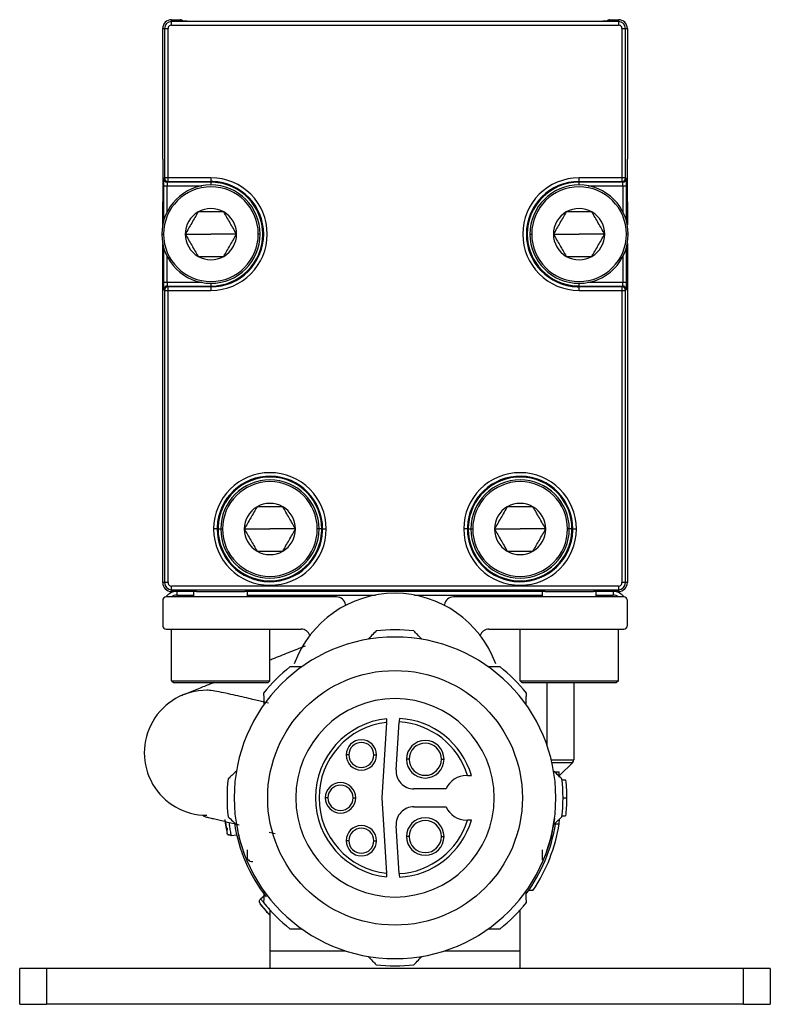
# Model space of a CAD drawing. Header units: millimetres. Extents: x -565 to 1980, y 407 to 731.
# Tile 15 of 22: x 761 to 803, y 545 to 600. Entities that reach past the tile are written whole.
import ezdxf

# ---------------------------------------------------------------- set-up
doc = ezdxf.new("R2010")
doc.units = ezdxf.units.MM

# ---------------------------------------------------------------- blocks, each defined once
blk = doc.blocks.new('Drawing View5')
at = {"color": 7, "linetype": 'Continuous', "lineweight": 25}
for p, q in [((-1.781, 44.446), (-1.781, 44.547)), ((-1.781, 44.547), (-1.306, 44.547)), ((23.219, 44.446), (-1.781, 44.446)), ((-1.781, 44.246), (23.219, 44.246)), ((-1.306, 44.547), (-1.305, 44.47)), ((-0.905, 44.463), (22.343, 44.463)), ((22.743, 44.47), (22.744, 44.547)), ((22.744, 44.547), (23.219, 44.547)), ((23.219, 44.547), (23.219, 44.446)), ((-2.281, 36.747), (-2.281, 44.047)), ((-2.281, 44.047), (-2.18, 44.047)), ((-2.18, 44.047), (-2.18, 35.698)), ((-1.98, 35.698), (-1.98, 44.047)), ((23.418, 44.047), (23.418, 35.698)), ((23.618, 35.698), (23.618, 44.047)), ((23.618, 44.047), (23.719, 44.047)), ((23.719, 44.047), (23.719, 36.747)), ((-2.281, 36.747), (-2.281, 34.347)), ((23.719, 34.347), (23.719, 36.747)), ((-2.227, 35.65), (-2.18, 35.698)), ((-1.98, 35.698), (-2.18, 35.698)), ((-1.98, 35.498), (-2.027, 35.45)), ((0.419, 35.45), (-2.027, 35.45)), ((0.419, 35.698), (-1.98, 35.698)), ((-1.98, 35.498), (-1.98, 35.698)), ((-1.98, 35.498), (0.419, 35.498)), ((0.419, 35.698), (0.419, 35.498)), ((0.419, 35.498), (0.419, 35.45)), ((0.419, 35.45), (0.419, 35.297)), ((23.418, 35.698), (21.019, 35.698)), ((21.019, 35.498), (21.019, 35.698)), ((21.019, 35.498), (23.418, 35.498)), ((21.019, 35.45), (21.019, 35.498)), ((23.465, 35.45), (21.019, 35.45)), ((21.019, 35.297), (21.019, 35.45)), ((23.618, 35.698), (23.418, 35.698)), ((23.418, 35.698), (23.418, 35.498)), ((23.465, 35.45), (23.418, 35.498)), ((23.618, 35.698), (23.665, 35.65)), ((-2.234, 35.25), (-2.034, 35.25)), ((-2.234, 35.25), (-2.234, 33.272)), ((-2.034, 35.25), (-0.085, 35.25)), ((-2.034, 33.79), (-2.034, 35.25)), ((21.523, 35.25), (23.472, 35.25)), ((23.472, 35.25), (23.672, 35.25)), ((23.472, 35.25), (23.472, 33.79)), ((23.672, 33.272), (23.672, 35.25)), ((-2.281, 33.069), (-2.281, 34.347)), ((23.719, 34.347), (23.719, 33.069)), ((-2.331, 32.547), (-2.231, 32.547)), ((-1.016, 32.547), (0.419, 32.547)), ((1.854, 32.547), (0.419, 32.547)), ((3.169, 32.547), (3.069, 32.547)), ((18.269, 32.547), (18.369, 32.547)), ((19.584, 32.547), (21.019, 32.547)), ((22.454, 32.547), (21.019, 32.547)), ((23.769, 32.547), (23.669, 32.547)), ((-2.281, 13.047), (-2.281, 32.025)), ((23.719, 32.025), (23.719, 13.047)), ((-2.234, 31.822), (-2.234, 29.844)), ((23.672, 29.844), (23.672, 31.822)), ((-2.034, 29.844), (-2.034, 31.304)), ((23.472, 31.304), (23.472, 29.844)), ((-2.034, 29.844), (-2.234, 29.844)), ((-0.085, 29.844), (-2.034, 29.844)), ((0.419, 29.797), (0.419, 29.644)), ((21.019, 29.644), (21.019, 29.797)), ((23.472, 29.844), (21.523, 29.844)), ((23.672, 29.844), (23.472, 29.844)), ((-2.18, 29.396), (-2.227, 29.444)), ((-2.18, 29.396), (-2.18, 13.047)), ((-2.18, 29.396), (-1.98, 29.396)), ((-2.027, 29.644), (-1.98, 29.596)), ((-2.027, 29.644), (0.419, 29.644)), ((0.419, 29.596), (-1.98, 29.596)), ((-1.98, 29.396), (-1.98, 29.596)), ((-1.98, 13.047), (-1.98, 29.396)), ((-1.98, 29.396), (0.419, 29.396)), ((0.419, 29.644), (0.419, 29.596)), ((0.419, 29.596), (0.419, 29.396)), ((21.019, 29.596), (21.019, 29.644)), ((21.019, 29.644), (23.465, 29.644)), ((21.019, 29.396), (21.019, 29.596)), ((23.418, 29.596), (21.019, 29.596)), ((21.019, 29.396), (23.418, 29.396)), ((23.418, 29.596), (23.465, 29.644)), ((23.418, 29.596), (23.418, 29.396)), ((23.418, 29.396), (23.418, 13.047)), ((23.418, 29.396), (23.618, 29.396)), ((23.665, 29.444), (23.618, 29.396)), ((23.618, 13.047), (23.618, 29.396)), ((0.768, 16.047), (0.568, 16.047)), ((0.816, 16.047), (0.768, 16.047)), ((0.816, 16.047), (0.969, 16.047)), ((0.969, 16.047), (1.069, 16.047)), ((2.284, 16.047), (3.719, 16.047)), ((5.154, 16.047), (3.719, 16.047)), ((6.469, 16.047), (6.369, 16.047)), ((6.622, 16.047), (6.469, 16.047)), ((6.622, 16.047), (6.67, 16.047)), ((6.67, 16.047), (6.87, 16.047)), ((14.768, 16.047), (14.568, 16.047)), ((14.816, 16.047), (14.768, 16.047)), ((14.816, 16.047), (14.969, 16.047)), ((14.969, 16.047), (15.069, 16.047)), ((16.284, 16.047), (17.719, 16.047)), ((19.154, 16.047), (17.719, 16.047)), ((20.469, 16.047), (20.369, 16.047)), ((20.622, 16.047), (20.469, 16.047)), ((20.622, 16.047), (20.67, 16.047)), ((20.67, 16.047), (20.87, 16.047)), ((-2.18, 13.047), (-2.281, 13.047)), ((23.219, 12.848), (-1.781, 12.848)), ((23.719, 13.047), (23.618, 13.047)), ((7.449, 12.247), (-2.081, 12.247)), ((-1.781, 12.648), (23.219, 12.648)), ((-1.781, 12.547), (-1.781, 12.648)), ((-0.381, 12.547), (-1.781, 12.547)), ((-1.481, 12.547), (-1.481, 12.347)), ((-1.481, 12.347), (-0.531, 12.347)), ((-0.531, 12.247), (-0.531, 12.547)), ((-0.381, 12.547), (2.319, 12.547)), ((19.119, 12.547), (2.319, 12.547)), ((2.469, 12.247), (2.469, 12.547)), ((2.469, 12.347), (9.628, 12.347)), ((11.81, 12.347), (18.969, 12.347)), ((23.519, 12.247), (13.989, 12.247)), ((18.969, 12.247), (18.969, 12.547)), ((19.119, 12.547), (21.819, 12.547)), ((23.219, 12.547), (21.819, 12.547)), ((21.969, 12.247), (21.969, 12.547)), ((21.969, 12.347), (22.919, 12.347)), ((22.919, 12.547), (22.919, 12.347)), ((23.219, 12.648), (23.219, 12.547)), ((-2.281, 12.047), (-2.281, 10.647)), ((7.945, 11.812), (7.951, 11.77)), ((13.488, 11.77), (13.493, 11.812)), ((23.719, 10.647), (23.719, 12.047)), ((-2.081, 10.447), (5.467, 10.447)), ((-1.781, 7.547), (-1.781, 10.447)), ((3.719, 7.547), (3.719, 10.447)), ((15.971, 10.447), (23.519, 10.447)), ((17.719, 7.547), (17.719, 10.447)), ((23.219, 7.547), (23.219, 10.447)), ((-1.781, 7.547), (-1.681, 7.447)), ((-1.781, 7.547), (3.719, 7.547)), ((-1.681, 7.447), (3.619, 7.447)), ((3.719, 7.547), (3.619, 7.447)), ((17.719, 7.547), (17.819, 7.447)), ((17.719, 7.547), (23.219, 7.547)), ((17.819, 7.447), (23.119, 7.447)), ((19.219, 7.447), (19.219, 3.96)), ((20.719, 7.447), (20.719, 3.13)), ((23.219, 7.547), (23.119, 7.447)), ((10.25, 5.226), (9.975, 1.002)), ((10.778, 2.567), (10.953, 5.245)), ((8.137, 3.402), (7.987, 3.402)), ((9.537, 3.402), (9.687, 3.402)), ((11.512, 3.161), (11.362, 3.161)), ((13.312, 3.161), (13.462, 3.161)), ((19.464, 3.13), (20.719, 3.13)), ((19.497, 2.988), (20.66, 2.988)), ((19.921, 2.249), (20.66, 2.988)), ((14.781, 2.252), (14.719, 2.252)), ((19.646, 2.452), (19.905, 2.452)), ((19.926, 2.185), (19.905, 2.452)), ((20.066, 2.002), (20.267, 2.002)), ((13.573, 1.502), (11.776, 1.502)), ((6.969, 1.002), (6.819, 1.002)), ((8.369, 1.002), (8.519, 1.002)), ((9.975, 1.002), (10.25, -3.222)), ((20.119, 1.002), (20.319, 1.002)), ((11.776, 0.502), (13.573, 0.502)), ((20.066, 0.002), (20.267, 0.002)), ((14.719, -0.248), (14.781, -0.248)), ((19.646, -0.448), (19.905, -0.448)), ((19.905, -0.448), (19.926, -0.182)), ((1.86, -1.081), (1.549, -1.127)), ((3.68, -0.911), (4.018, -0.992)), ((10.953, -3.242), (10.778, -0.563)), ((8.137, -1.398), (7.987, -1.398)), ((9.537, -1.398), (9.687, -1.398)), ((11.512, -1.165), (11.362, -1.165)), ((13.312, -1.165), (13.462, -1.165)), ((2.459, -2.487), (2.459, -1.907)), ((18.978, -2.489), (18.978, -1.902)), ((2.469, -2.404), (2.469, -2.491)), ((18.969, -2.405), (18.969, -2.484)), ((18.97, -2.49), (18.969, -2.484)), ((18.44, -4.183), (18.198, -4.183)), ((3.133, -4.841), (3.134, -4.861)), ((3.195, -4.656), (3.431, -4.447)), ((3.719, -5.272), (3.719, -7.553)), ((17.719, -7.553), (17.719, -5.272)), ((3.719, -7.553), (3.719, -8.553)), ((3.719, -7.553), (7.923, -7.553)), ((13.515, -7.553), (17.719, -7.553)), ((17.719, -8.553), (17.719, -7.553)), ((-10.281, -10.553), (-10.281, -8.553)), ((-8.781, -8.553), (-10.281, -8.553)), ((-8.781, -8.553), (-8.781, -10.553)), ((30.219, -8.553), (-8.781, -8.553)), ((30.219, -10.553), (30.219, -8.553)), ((31.719, -8.553), (30.219, -8.553)), ((31.719, -8.553), (31.719, -10.553)), ((-10.281, -10.553), (-8.781, -10.553)), ((30.219, -10.553), (-8.781, -10.553)), ((30.219, -10.553), (31.719, -10.553))]:
    blk.add_line(p, q, dxfattribs=at)
blk.add_circle((10.719, 1.002), 7.125, dxfattribs=at)
for centre, radius, start, end in [((-1.781, 44.047), 0.5, 90, 180), ((-1.781, 44.047), 0.399, 90, 180), ((23.219, 44.047), 0.5, 0, 90), ((23.219, 44.047), 0.399, 0, 90), ((0.419, 32.547), 2.75, 0, 180), ((-2.027, 35.65), 0.2, 180.0208, 269.9796), ((-1.98, 35.698), 0.2, 180.0204, 269.9796), ((0.419, 32.547), 3.151, 270, 90), ((0.419, 32.547), 2.951, 88.0608, 90), ((0.419, 32.547), 2.903, 88.0608, 90), ((0.419, 32.547), 2.903, 0, 88.0608), ((0.419, 32.547), 2.951, 0, 88.0608), ((21.019, 32.547), 3.151, 90, 270), ((21.019, 32.547), 2.951, 90, 180), ((21.019, 32.547), 2.903, 90, 180), ((21.019, 32.547), 2.75, 0, 180), ((23.418, 35.698), 0.2, 270.0204, 359.9796), ((23.465, 35.65), 0.2, 270.0205, 359.9794), ((0.419, 32.547), 2.65, 0, 180), ((21.019, 32.547), 2.65, 0, 180), ((0.419, 32.547), 1.435, 120, 180), ((0.419, 32.547), 1.435, 60, 120), ((0.419, 32.547), 1.435, 0, 60), ((21.019, 32.547), 1.435, 120, 180), ((21.019, 32.547), 1.435, 60, 120), ((21.019, 32.547), 1.435, 0, 60), ((0.419, 32.547), 2.75, 180, 0), ((0.419, 32.547), 2.65, 180, 0), ((0.419, 32.547), 1.435, 180, 240), ((0.419, 32.547), 2.951, 270, 0), ((0.419, 32.547), 2.903, 270, 0), ((0.419, 32.547), 1.435, 300, 0), ((21.019, 32.547), 2.951, 180, 268.0608), ((21.019, 32.547), 2.903, 180, 268.0608), ((21.019, 32.547), 2.75, 180, 0), ((21.019, 32.547), 2.65, 180, 0), ((21.019, 32.547), 1.435, 180, 240), ((21.019, 32.547), 1.435, 300, 0), ((0.419, 32.547), 1.435, 240, 300), ((21.019, 32.547), 1.435, 240, 300), ((-2.027, 29.444), 0.2, 90.0205, 179.9793), ((-1.98, 29.396), 0.2, 90.0204, 179.9796), ((21.019, 32.547), 2.951, 268.0608, 270), ((21.019, 32.547), 2.903, 268.0608, 270), ((23.418, 29.396), 0.2, 0.0204, 89.9796), ((23.465, 29.444), 0.2, 0.0207, 89.9796), ((3.719, 16.047), 3.151, 0, 180), ((3.719, 16.047), 2.951, 0, 178.0608), ((3.719, 16.047), 2.903, 0, 178.0608), ((3.719, 16.047), 2.75, 0, 180), ((17.719, 16.047), 3.151, 0, 180), ((17.719, 16.047), 2.951, 0, 178.0608), ((17.719, 16.047), 2.903, 0, 178.0608), ((17.719, 16.047), 2.75, 0, 180), ((3.719, 16.047), 2.65, 0, 180), ((17.719, 16.047), 2.65, 0, 180), ((3.719, 16.047), 1.435, 120, 180), ((3.719, 16.047), 1.435, 60, 120), ((3.719, 16.047), 1.435, 0, 60), ((17.719, 16.047), 1.435, 120, 180), ((17.719, 16.047), 1.435, 60, 120), ((17.719, 16.047), 1.435, 0, 60), ((3.719, 16.047), 3.151, 180, 0), ((3.719, 16.047), 2.951, 178.0608, 180), ((3.719, 16.047), 2.951, 180, 358.0608), ((3.719, 16.047), 2.903, 178.0608, 180), ((3.719, 16.047), 2.903, 180, 358.0608), ((3.719, 16.047), 2.75, 180, 0), ((3.719, 16.047), 2.65, 180, 0), ((3.719, 16.047), 1.435, 180, 240), ((3.719, 16.047), 1.435, 300, 0), ((3.719, 16.047), 2.903, 358.0608, 0), ((3.719, 16.047), 2.951, 358.0608, 0), ((17.719, 16.047), 3.151, 180, 0), ((17.719, 16.047), 2.951, 178.0608, 180), ((17.719, 16.047), 2.951, 180, 358.0608), ((17.719, 16.047), 2.903, 178.0608, 180), ((17.719, 16.047), 2.903, 180, 358.0608), ((17.719, 16.047), 2.75, 180, 0), ((17.719, 16.047), 2.65, 180, 0), ((17.719, 16.047), 1.435, 180, 240), ((17.719, 16.047), 1.435, 300, 0), ((17.719, 16.047), 2.903, 358.0608, 0), ((17.719, 16.047), 2.951, 358.0608, 0), ((3.719, 16.047), 1.435, 240, 300), ((17.719, 16.047), 1.435, 240, 300), ((-1.781, 13.047), 0.5, 180, 270), ((-1.781, 13.047), 0.399, 180, 270), ((23.219, 13.047), 0.399, 270, 0), ((23.219, 13.047), 0.5, 270, 0), ((-2.081, 12.047), 0.2, 90, 180), ((-1.481, 11.747), 0.8, 90, 141.4714), ((-1.481, 11.747), 0.6, 90, 123.5573), ((10.719, 6.447), 6, 20, 160), ((7.449, 11.747), 0.5, 7.5, 90), ((13.989, 11.747), 0.5, 90, 172.5), ((22.919, 11.747), 0.8, 38.5286, 90), ((22.919, 11.747), 0.6, 56.4427, 90), ((23.519, 12.047), 0.2, 0, 90), ((-2.081, 10.647), 0.2, 180, 270), ((23.519, 10.647), 0.2, 270, 0), ((10.719, 1.002), 9, 360, 180), ((5.467, 9.947), 0.5, 16.0297, 90), ((10.719, 1.002), 9.4, 83.5425, 96.4574), ((15.971, 9.947), 0.5, 90, 163.9703), ((10.719, 1.002), 9.4, 128.7042, 141.4574), ((10.719, 1.002), 9.4, 38.5426, 51.2957), ((0.19, 3.524), 3.5, 89.9419, 269.985), ((10.719, 1.002), 5.55, 0, 180), ((10.719, 1.002), 4.45, 95.8809, 264.1191), ((10.719, 1.002), 4.25, 96.3377, 263.6623), ((10.719, 1.002), 4.25, 17.1046, 86.8491), ((10.719, 1.002), 4.45, 16.3139, 86.8232), ((8.837, 3.402), 0.85, 0, 180), ((8.837, 3.402), 0.7, 360, 180), ((12.412, 3.161), 1.05, 0, 180), ((12.412, 3.161), 0.9, 360, 180), ((8.837, 3.402), 0.85, 180, 0), ((8.837, 3.402), 0.7, 180, 360), ((12.412, 3.161), 1.05, 180, 0), ((12.412, 3.161), 0.9, 180, 360), ((20.519, 3.13), 0.2, 315, 360), ((11.776, 2.502), 1, 176.2717, 270), ((14.719, 1.002), 1.25, 90, 156.4218), ((10.719, 1.002), 9.4, 173.5426, 186.4574), ((7.669, 1.002), 0.85, 0, 180), ((7.669, 1.002), 0.7, 360, 180), ((10.719, 1.002), 9.4, 353.5426, 6.4574), ((10.719, 1.002), 9, 180, 360), ((10.719, 1.002), 5.55, 180, 0), ((7.669, 1.002), 0.85, 180, 0), ((7.669, 1.002), 0.7, 180, 360), ((11.776, -0.498), 1, 90, 183.7283), ((14.719, 1.002), 1.25, 203.5782, 270), ((10.719, 1.002), 9.1, 188.9041, 217.5562), ((8.837, -1.398), 0.85, 0, 180), ((10.719, 1.002), 4.25, 273.1509, 342.8954), ((10.719, 1.002), 4.45, 273.1768, 343.6861), ((12.412, -1.165), 1.05, 0, 180), ((12.412, -1.165), 0.9, 360, 180), ((10.719, 1.002), 9.1, 323.7933, 350.8314), ((10.719, 1.002), 9.3, 326.1197, 351.0302), ((8.837, -1.398), 0.7, 360, 180), ((8.837, -1.398), 0.85, 180, 0), ((8.837, -1.398), 0.7, 180, 360), ((12.412, -1.165), 1.05, 180, 0), ((12.412, -1.165), 0.9, 180, 360), ((2.617, -2.169), 0.315, 237.0322, 266.6029), ((10.719, 1.002), 9.4, 218.5426, 231.2957), ((10.719, 1.002), 9.4, 308.7042, 321.4574), ((10.719, 1.002), 9.4, 263.5426, 276.4574)]:
    blk.add_arc(centre, radius, start, end, dxfattribs=at)
for centre, major_axis, start_param, end_param in [((-1.307, 44.347), (-0.005, 0.2), 5.334796, 6.255323), ((22.745, 44.347), (-0.005, -0.2), 3.169455, 4.09506)]:
    blk.add_ellipse(centre, major_axis=major_axis, ratio=0.999848, start_param=start_param, end_param=end_param, dxfattribs=at)
for points, knots in [([(-1.781, 44.246), (-1.807, 44.243), (-1.86, 44.238), (-1.925, 44.19), (-1.972, 44.125), (-1.977, 44.073), (-1.98, 44.047)], [0, 0, 0, 0, 0.250529, 0.500084, 0.750532, 1, 1, 1, 1]), ([(-0.905, 44.463), (-0.963, 44.463), (-1.081, 44.463), (-1.212, 44.465), (-1.291, 44.467), (-1.3, 44.469), (-1.305, 44.47)], [0, 0, 0, 0, 0.279342, 0.557758, 0.777423, 1, 1, 1, 1]), ([(22.743, 44.47), (22.735, 44.469), (22.72, 44.467), (22.613, 44.464), (22.481, 44.463), (22.389, 44.463), (22.343, 44.463)], [0, 0, 0, 0, 0.2814603, 0.5599876, 0.7795876, 1, 1, 1, 1]), ([(23.418, 44.047), (23.415, 44.073), (23.41, 44.126), (23.362, 44.191), (23.298, 44.238), (23.245, 44.243), (23.219, 44.246)], [0, 0, 0, 0, 0.250529, 0.500084, 0.750532, 1, 1, 1, 1]), ([(-2.234, 35.25), (-2.234, 35.311), (-2.234, 35.391), (-2.233, 35.451), (-2.233, 35.466)], [0, 0, 0, 0, 0.745254, 1, 1, 1, 1]), ([(-2.233, 35.466), (-2.232, 35.498), (-2.231, 35.568), (-2.229, 35.634), (-2.228, 35.645), (-2.227, 35.65)], [0, 0, 0, 0, 0.293715, 0.646226, 1, 1, 1, 1]), ([(-2.232, 35.508), (-2.232, 35.487), (-2.233, 35.444), (-2.231, 35.376), (-2.227, 35.311), (-2.222, 35.27), (-2.22, 35.25)], [0, 0, 0, 0, 0.266285, 0.521868, 0.766651, 1, 1, 1, 1]), ([(-2.027, 35.45), (-2.028, 35.449), (-2.029, 35.446), (-2.03, 35.429), (-2.031, 35.406), (-2.032, 35.368), (-2.034, 35.316), (-2.034, 35.271), (-2.034, 35.25)], [0, 0, 0, 0, 0.154175, 0.300078, 0.437704, 0.56705, 0.799926, 1, 1, 1, 1]), ([(23.472, 35.25), (23.472, 35.271), (23.472, 35.316), (23.47, 35.368), (23.469, 35.406), (23.468, 35.429), (23.467, 35.446), (23.466, 35.449), (23.465, 35.45)], [0, 0, 0, 0, 0.200075, 0.432951, 0.562297, 0.699923, 0.845825, 1, 1, 1, 1]), ([(23.658, 35.247), (23.66, 35.267), (23.665, 35.308), (23.669, 35.374), (23.671, 35.443), (23.67, 35.486), (23.67, 35.508)], [0, 0, 0, 0, 0.233266, 0.478044, 0.733658, 1, 1, 1, 1]), ([(23.665, 35.65), (23.666, 35.642), (23.668, 35.625), (23.67, 35.518), (23.672, 35.387), (23.672, 35.296), (23.672, 35.25)], [0, 0, 0, 0, 0.279968, 0.559052, 0.779144, 1, 1, 1, 1]), ([(-0.298, 33.79), (-0.418, 33.583), (-0.657, 33.168), (-0.896, 32.754), (-1.016, 32.547)], [0, 0, 0, 0, 0.4999784, 1, 1, 1, 1]), ([(1.137, 33.79), (0.897, 33.79), (0.419, 33.79), (-0.059, 33.79), (-0.298, 33.79)], [0, 0, 0, 0, 0.499978, 1, 1, 1, 1]), ([(1.854, 32.547), (1.734, 32.754), (1.495, 33.168), (1.256, 33.583), (1.137, 33.79)], [0, 0, 0, 0, 0.4999784, 1, 1, 1, 1]), ([(20.302, 33.79), (20.182, 33.583), (19.943, 33.168), (19.704, 32.754), (19.584, 32.547)], [0, 0, 0, 0, 0.4999784, 1, 1, 1, 1]), ([(21.737, 33.79), (21.497, 33.79), (21.019, 33.79), (20.541, 33.79), (20.302, 33.79)], [0, 0, 0, 0, 0.499978, 1, 1, 1, 1]), ([(22.454, 32.547), (22.334, 32.754), (22.095, 33.168), (21.856, 33.583), (21.737, 33.79)], [0, 0, 0, 0, 0.4999784, 1, 1, 1, 1]), ([(-1.016, 32.547), (-0.896, 32.34), (-0.657, 31.926), (-0.418, 31.511), (-0.298, 31.304)], [0, 0, 0, 0, 0.4999784, 1, 1, 1, 1]), ([(1.137, 31.304), (1.256, 31.511), (1.495, 31.926), (1.734, 32.34), (1.854, 32.547)], [0, 0, 0, 0, 0.4999784, 1, 1, 1, 1]), ([(19.584, 32.547), (19.704, 32.34), (19.943, 31.926), (20.182, 31.511), (20.302, 31.304)], [0, 0, 0, 0, 0.4999784, 1, 1, 1, 1]), ([(21.737, 31.304), (21.856, 31.511), (22.095, 31.926), (22.334, 32.34), (22.454, 32.547)], [0, 0, 0, 0, 0.4999784, 1, 1, 1, 1]), ([(-0.298, 31.304), (-0.059, 31.304), (0.419, 31.304), (0.897, 31.304), (1.137, 31.304)], [0, 0, 0, 0, 0.499978, 1, 1, 1, 1]), ([(20.302, 31.304), (20.541, 31.304), (21.019, 31.304), (21.497, 31.304), (21.737, 31.304)], [0, 0, 0, 0, 0.499978, 1, 1, 1, 1]), ([(-2.227, 29.444), (-2.228, 29.452), (-2.23, 29.469), (-2.232, 29.576), (-2.234, 29.707), (-2.234, 29.798), (-2.234, 29.844)], [0, 0, 0, 0, 0.279971, 0.559051, 0.779141, 1, 1, 1, 1]), ([(-2.22, 29.847), (-2.222, 29.827), (-2.227, 29.786), (-2.231, 29.72), (-2.233, 29.653), (-2.232, 29.611), (-2.232, 29.591)], [0, 0, 0, 0, 0.237398, 0.486512, 0.746652, 1, 1, 1, 1]), ([(-2.034, 29.844), (-2.034, 29.823), (-2.034, 29.778), (-2.032, 29.726), (-2.031, 29.688), (-2.03, 29.665), (-2.029, 29.648), (-2.028, 29.645), (-2.027, 29.644)], [0, 0, 0, 0, 0.200075, 0.432951, 0.562297, 0.699923, 0.845825, 1, 1, 1, 1]), ([(23.465, 29.644), (23.466, 29.645), (23.467, 29.648), (23.468, 29.665), (23.469, 29.688), (23.47, 29.726), (23.472, 29.778), (23.472, 29.823), (23.472, 29.844)], [0, 0, 0, 0, 0.154175, 0.300078, 0.437704, 0.56705, 0.799926, 1, 1, 1, 1]), ([(23.67, 29.586), (23.67, 29.607), (23.671, 29.65), (23.669, 29.718), (23.665, 29.783), (23.66, 29.824), (23.658, 29.844)], [0, 0, 0, 0, 0.266285, 0.521869, 0.766651, 1, 1, 1, 1]), ([(23.672, 29.844), (23.672, 29.783), (23.672, 29.703), (23.671, 29.643), (23.671, 29.628)], [0, 0, 0, 0, 0.745222, 1, 1, 1, 1]), ([(23.671, 29.628), (23.67, 29.596), (23.669, 29.526), (23.667, 29.46), (23.666, 29.449), (23.665, 29.444)], [0, 0, 0, 0, 0.293701, 0.646221, 1, 1, 1, 1]), ([(3.002, 17.29), (2.882, 17.083), (2.643, 16.668), (2.404, 16.254), (2.284, 16.047)], [0, 0, 0, 0, 0.499978, 1, 1, 1, 1]), ([(4.437, 17.29), (4.197, 17.29), (3.719, 17.29), (3.241, 17.29), (3.002, 17.29)], [0, 0, 0, 0, 0.499978, 1, 1, 1, 1]), ([(5.154, 16.047), (5.034, 16.254), (4.795, 16.668), (4.556, 17.083), (4.437, 17.29)], [0, 0, 0, 0, 0.499978, 1, 1, 1, 1]), ([(17.002, 17.29), (16.882, 17.083), (16.643, 16.668), (16.404, 16.254), (16.284, 16.047)], [0, 0, 0, 0, 0.4999784, 1, 1, 1, 1]), ([(18.437, 17.29), (18.197, 17.29), (17.719, 17.29), (17.241, 17.29), (17.002, 17.29)], [0, 0, 0, 0, 0.499978, 1, 1, 1, 1]), ([(19.154, 16.047), (19.034, 16.254), (18.795, 16.668), (18.556, 17.083), (18.437, 17.29)], [0, 0, 0, 0, 0.499978, 1, 1, 1, 1]), ([(2.284, 16.047), (2.404, 15.84), (2.643, 15.426), (2.882, 15.011), (3.002, 14.804)], [0, 0, 0, 0, 0.4999784, 1, 1, 1, 1]), ([(4.437, 14.804), (4.556, 15.011), (4.795, 15.426), (5.034, 15.84), (5.154, 16.047)], [0, 0, 0, 0, 0.4999784, 1, 1, 1, 1]), ([(16.284, 16.047), (16.404, 15.84), (16.643, 15.426), (16.882, 15.011), (17.002, 14.804)], [0, 0, 0, 0, 0.4999784, 1, 1, 1, 1]), ([(18.437, 14.804), (18.556, 15.011), (18.795, 15.426), (19.034, 15.84), (19.154, 16.047)], [0, 0, 0, 0, 0.4999784, 1, 1, 1, 1]), ([(3.002, 14.804), (3.241, 14.804), (3.719, 14.804), (4.197, 14.804), (4.437, 14.804)], [0, 0, 0, 0, 0.499978, 1, 1, 1, 1]), ([(17.002, 14.804), (17.241, 14.804), (17.719, 14.804), (18.197, 14.804), (18.437, 14.804)], [0, 0, 0, 0, 0.499978, 1, 1, 1, 1]), ([(-1.98, 13.047), (-1.977, 13.021), (-1.972, 12.968), (-1.924, 12.903), (-1.859, 12.856), (-1.807, 12.851), (-1.781, 12.848)], [0, 0, 0, 0, 0.250529, 0.500084, 0.750532, 1, 1, 1, 1]), ([(23.219, 12.848), (23.245, 12.851), (23.298, 12.856), (23.363, 12.904), (23.41, 12.969), (23.415, 13.021), (23.418, 13.047)], [0, 0, 0, 0, 0.250529, 0.500084, 0.750532, 1, 1, 1, 1]), ([(9.662, 10.342), (9.579, 10.255), (9.432, 10.1), (9.284, 9.944), (9.219, 9.876)], [0, 0, 0, 0, 0.566189, 1, 1, 1, 1]), ([(12.219, 9.876), (12.137, 9.962), (11.988, 10.119), (11.842, 10.273), (11.776, 10.342)], [0, 0, 0, 0, 0.553792, 1, 1, 1, 1]), ([(5.691, 9.496), (5.38, 9.371), (4.787, 9.134), (4.106, 8.861), (3.762, 8.723), (3.719, 8.706)], [0, 0, 0, 0, 0.491698, 0.93674, 1, 1, 1, 1]), ([(5.505, 8.337), (5.381, 8.337), (5.159, 8.337), (4.939, 8.337), (4.841, 8.337)], [0, 0, 0, 0, 0.553742, 1, 1, 1, 1]), ([(16.597, 8.337), (16.473, 8.337), (16.253, 8.337), (16.03, 8.337), (15.933, 8.337)], [0, 0, 0, 0, 0.566235, 1, 1, 1, 1]), ([(0.573, 7.447), (0.503, 7.419), (0.326, 7.348), (0.041, 7.233), (-0.309, 7.093), (-0.675, 6.944), (-1.014, 6.805), (-1.165, 6.741), (-1.235, 6.711)], [0, 0, 0, 0, 0.088414, 0.22535, 0.378981, 0.580858, 0.804459, 1, 1, 1, 1]), ([(3.644, 6.295), (3.509, 6.327), (3.265, 6.386), (2.912, 6.471), (2.503, 6.569), (2.025, 6.681), (1.499, 6.801), (0.971, 6.913), (0.481, 7.003), (0.29, 7.017), (0.19, 7.024)], [0, 0, 0, 0, 0.087657, 0.159185, 0.249755, 0.360058, 0.490132, 0.640047, 0.80993, 1, 1, 1, 1]), ([(3.367, 6.859), (3.37, 6.738), (3.375, 6.526), (3.381, 6.31), (3.383, 6.216)], [0, 0, 0, 0, 0.566189, 1, 1, 1, 1]), ([(18.055, 6.216), (18.058, 6.335), (18.063, 6.551), (18.069, 6.764), (18.071, 6.859)], [0, 0, 0, 0, 0.553792, 1, 1, 1, 1]), ([(10.25, 5.226), (10.251, 5.241), (10.253, 5.271), (10.256, 5.322), (10.259, 5.364), (10.261, 5.396), (10.263, 5.421), (10.263, 5.425), (10.263, 5.428)], [0, 0, 0, 0, 0.149208, 0.283246, 0.504931, 0.633064, 0.758406, 1, 1, 1, 1]), ([(10.966, 5.445), (10.965, 5.442), (10.965, 5.436), (10.962, 5.39), (10.957, 5.324), (10.954, 5.271), (10.953, 5.245)], [0, 0, 0, 0, 0.25, 0.5, 0.75, 1, 1, 1, 1]), ([(1.845, 2.502), (1.758, 2.419), (1.602, 2.271), (1.447, 2.124), (1.379, 2.059)], [0, 0, 0, 0, 0.553792, 1, 1, 1, 1]), ([(14.781, 2.252), (14.797, 2.252), (14.828, 2.252), (14.881, 2.252), (14.935, 2.252), (14.981, 2.252), (14.987, 2.252), (14.99, 2.252)], [0, 0, 0, 0, 0.153246, 0.290631, 0.516934, 0.764383, 1, 1, 1, 1]), ([(20.059, 2.059), (19.972, 2.142), (19.818, 2.288), (19.661, 2.437), (19.593, 2.502)], [0, 0, 0, 0, 0.566189, 1, 1, 1, 1]), ([(20.267, 2.002), (20.284, 1.815), (20.314, 1.482), (20.317, 1.148), (20.319, 1.002)], [0, 0, 0, 0, 0.5599883, 1, 1, 1, 1]), ([(20.319, 1.002), (20.316, 0.815), (20.311, 0.481), (20.28, 0.148), (20.267, 0.002)], [0, 0, 0, 0, 0.559989, 1, 1, 1, 1]), ([(0, 0), (-0.002, -0.006), (-0.007, -0.021), (0.151, -0.065), (0.386, -0.123), (0.688, -0.195), (1.015, -0.273), (1.352, -0.354), (1.674, -0.431), (1.908, -0.487), (2.007, -0.511)], [0, 0, 0, 0, 0.138475, 0.318261, 0.468442, 0.589085, 0.697327, 0.807089, 0.918372, 1, 1, 1, 1]), ([(1.197, -0.218), (1.206, -0.284), (1.224, -0.42), (1.259, -0.635), (1.292, -0.817), (1.318, -0.945), (1.322, -0.962), (1.324, -0.97)], [0, 0, 0, 0, 0.191362, 0.394958, 0.597727, 0.799286, 1, 1, 1, 1]), ([(1.235, -0.381), (1.242, -0.433), (1.259, -0.547), (1.288, -0.716), (1.306, -0.81), (1.315, -0.857)], [0, 0, 0, 0, 0.299365, 0.650411, 1, 1, 1, 1]), ([(1.379, -0.055), (1.466, -0.138), (1.62, -0.285), (1.777, -0.434), (1.845, -0.498)], [0, 0, 0, 0, 0.5661892, 1, 1, 1, 1]), ([(1.42, -0.37), (1.421, -0.376), (1.433, -0.463), (1.457, -0.607), (1.486, -0.782), (1.509, -0.915), (1.527, -1.015), (1.535, -1.053), (1.538, -1.068)], [0, 0, 0, 0, 0.0190653, 0.3009613, 0.4758231, 0.6729213, 0.8705166, 1, 1, 1, 1]), ([(1.849, -0.436), (1.902, -0.743), (2.026, -1.467), (2.213, -1.954), (2.321, -2.235)], [0, 0, 0, 0, 0.424028, 1, 1, 1, 1]), ([(14.99, -0.248), (14.987, -0.248), (14.981, -0.248), (14.936, -0.248), (14.881, -0.249), (14.829, -0.248), (14.797, -0.248), (14.781, -0.248)], [0, 0, 0, 0, 0.234483, 0.480542, 0.707812, 0.845903, 1, 1, 1, 1]), ([(19.647, -0.137), (19.575, -0.552), (19.431, -1.386), (19.222, -1.95), (19.117, -2.235)], [0, 0, 0, 0, 0.496428, 1, 1, 1, 1]), ([(19.593, -0.498), (19.68, -0.416), (19.836, -0.267), (19.991, -0.121), (20.059, -0.055)], [0, 0, 0, 0, 0.553792, 1, 1, 1, 1]), ([(1.326, -0.674), (1.323, -0.711), (1.318, -0.783), (1.314, -0.859), (1.313, -0.91), (1.314, -0.921), (1.315, -0.927)], [0, 0, 0, 0, 0.271063, 0.528955, 0.772092, 1, 1, 1, 1]), ([(1.37, -1.057), (1.364, -1.052), (1.339, -1.029), (1.33, -0.995), (1.324, -0.97)], [0, 0, 0, 0, 0.2476, 1, 1, 1, 1]), ([(1.368, -1.06), (1.375, -1.066), (1.389, -1.078), (1.4, -1.062), (1.406, -1.055)], [0, 0, 0, 0, 0.552865, 1, 1, 1, 1]), ([(1.368, -1.06), (1.376, -1.067), (1.39, -1.079), (1.401, -1.063), (1.406, -1.056)], [0, 0, 0, 0, 0.5565561, 1, 1, 1, 1]), ([(1.399, -1.044), (1.411, -1.051), (1.434, -1.063), (1.473, -1.072), (1.512, -1.075), (1.538, -1.071), (1.55, -1.069)], [0, 0, 0, 0, 0.263005, 0.520422, 0.767336, 1, 1, 1, 1]), ([(1.538, -1.068), (1.539, -1.074), (1.547, -1.117), (1.548, -1.122), (1.549, -1.127)], [0, 0, 0, 0, 0.139413, 1, 1, 1, 1]), ([(1.549, -1.127), (1.548, -1.122), (1.547, -1.117), (1.539, -1.074), (1.538, -1.068)], [0, 0, 0, 0, 0.859949, 1, 1, 1, 1]), ([(2.459, -2.487), (2.461, -2.489), (2.465, -2.493), (2.467, -2.492), (2.468, -2.491)], [0, 0, 0, 0, 0.499272, 1, 1, 1, 1]), ([(2.756, -2.583), (2.714, -2.581), (2.647, -2.577), (2.557, -2.529), (2.503, -2.472), (2.485, -2.442), (2.479, -2.43), (2.473, -2.417), (2.47, -2.408), (2.469, -2.404)], [0, 0, 0, 0, 0.552163, 0.878315, 0.957936, 0.970472, 0.980914, 0.990296, 1, 1, 1, 1]), ([(18.969, -2.405), (18.968, -2.407), (18.966, -2.413), (18.963, -2.421), (18.959, -2.429), (18.956, -2.435), (18.954, -2.439), (18.954, -2.44)], [0, 0, 0, 0, 0.222467, 0.436408, 0.652949, 0.882839, 1, 1, 1, 1]), ([(18.961, -2.421), (18.961, -2.419), (18.962, -2.417), (18.964, -2.412), (18.966, -2.402), (18.967, -2.398), (18.967, -2.395)], [0, 0, 0, 0, 0.070853, 0.152897, 0.362347, 1, 1, 1, 1]), ([(18.969, -2.405), (18.969, -2.398), (18.969, -2.389), (18.969, -2.388), (18.969, -2.391), (18.969, -2.393), (18.969, -2.395), (18.969, -2.395)], [0, 0, 0, 0, 0.680771, 0.872865, 0.940715, 0.970736, 1, 1, 1, 1]), ([(18.97, -2.49), (18.971, -2.491), (18.972, -2.494), (18.976, -2.49), (18.978, -2.489)], [0, 0, 0, 0, 0.5006004, 1, 1, 1, 1]), ([(10.263, -3.425), (10.263, -3.422), (10.262, -3.416), (10.26, -3.372), (10.256, -3.319), (10.253, -3.268), (10.251, -3.238), (10.25, -3.222)], [0, 0, 0, 0, 0.240754, 0.492009, 0.714933, 0.849811, 1, 1, 1, 1]), ([(10.953, -3.242), (10.954, -3.268), (10.957, -3.32), (10.962, -3.386), (10.965, -3.432), (10.965, -3.438), (10.966, -3.441)], [0, 0, 0, 0, 0.25, 0.5, 0.75, 1, 1, 1, 1]), ([(3.383, -4.213), (3.38, -4.332), (3.375, -4.548), (3.369, -4.761), (3.367, -4.855)], [0, 0, 0, 0, 0.553792, 1, 1, 1, 1]), ([(18.071, -4.855), (18.068, -4.735), (18.063, -4.522), (18.057, -4.306), (18.055, -4.213)], [0, 0, 0, 0, 0.566189, 1, 1, 1, 1]), ([(3.135, -4.856), (3.131, -4.833), (3.123, -4.785), (3.144, -4.712), (3.178, -4.674), (3.195, -4.656)], [0, 0, 0, 0, 0.314168, 0.657084, 1, 1, 1, 1]), ([(3.134, -4.856), (3.137, -4.86), (3.144, -4.87), (3.196, -4.937), (3.277, -5.038), (3.362, -5.142), (3.422, -5.212), (3.442, -5.236)], [0, 0, 0, 0, 0.221491, 0.442997, 0.664905, 0.887247, 1, 1, 1, 1]), ([(3.719, -5.567), (3.706, -5.553), (3.652, -5.497), (3.533, -5.365), (3.389, -5.199), (3.268, -5.053), (3.186, -4.95), (3.175, -4.936), (3.17, -4.929)], [0, 0, 0, 0, 0.061204, 0.248352, 0.438436, 0.627126, 0.81523, 1, 1, 1, 1]), ([(3.195, -4.656), (3.2, -4.662), (3.208, -4.673), (3.264, -4.741), (3.331, -4.822), (3.418, -4.925), (3.533, -5.06), (3.637, -5.181), (3.706, -5.257), (3.719, -5.272)], [0, 0, 0, 0, 0.2079839, 0.3344042, 0.4755002, 0.6188123, 0.7459383, 0.9508213, 1, 1, 1, 1]), ([(3.442, -5.236), (3.461, -5.258), (3.519, -5.327), (3.617, -5.437), (3.688, -5.513), (3.719, -5.547)], [0, 0, 0, 0, 0.214948, 0.650289, 1, 1, 1, 1]), ([(4.841, -6.334), (4.966, -6.334), (5.185, -6.334), (5.408, -6.334), (5.505, -6.334)], [0, 0, 0, 0, 0.566235, 1, 1, 1, 1]), ([(15.933, -6.334), (16.057, -6.334), (16.279, -6.334), (16.499, -6.334), (16.597, -6.334)], [0, 0, 0, 0, 0.553742, 1, 1, 1, 1]), ([(9.219, -7.872), (9.301, -7.959), (9.45, -8.116), (9.596, -8.27), (9.662, -8.339)], [0, 0, 0, 0, 0.553792, 1, 1, 1, 1]), ([(11.776, -8.339), (11.859, -8.251), (12.006, -8.097), (12.155, -7.94), (12.219, -7.872)], [0, 0, 0, 0, 0.566189, 1, 1, 1, 1])]:
    blk.add_open_spline(points, degree=3, knots=knots, dxfattribs=at)
for points in [[(-1.781, 44.246), (-1.781, 44.272), (-1.781, 44.323), (-1.781, 44.389), (-1.781, 44.436), (-1.781, 44.442), (-1.781, 44.446)], [(23.219, 44.446), (23.219, 44.442), (23.219, 44.436), (23.219, 44.389), (23.219, 44.323), (23.219, 44.272), (23.219, 44.246)], [(-2.18, 44.047), (-2.176, 44.047), (-2.17, 44.047), (-2.123, 44.047), (-2.057, 44.047), (-2.006, 44.047), (-1.98, 44.047)], [(23.418, 44.047), (23.444, 44.047), (23.496, 44.047), (23.561, 44.047), (23.608, 44.047), (23.614, 44.047), (23.618, 44.047)], [(-1.98, 13.047), (-2.006, 13.047), (-2.057, 13.047), (-2.123, 13.047), (-2.17, 13.047), (-2.176, 13.047), (-2.18, 13.047)], [(-1.781, 12.648), (-1.781, 12.652), (-1.781, 12.658), (-1.781, 12.705), (-1.781, 12.771), (-1.781, 12.822), (-1.781, 12.848)], [(23.219, 12.848), (23.219, 12.822), (23.219, 12.771), (23.219, 12.705), (23.219, 12.658), (23.219, 12.652), (23.219, 12.648)], [(23.618, 13.047), (23.614, 13.047), (23.608, 13.047), (23.561, 13.047), (23.496, 13.047), (23.444, 13.047), (23.418, 13.047)]]:
    blk.add_open_spline(points, degree=3, dxfattribs=at)

msp = doc.modelspace()

# ---------------------------------------------------------------- block references
at = {"color": 7, "linetype": 'Continuous', "lineweight": 25}
msp.add_blockref('Drawing View5', (770.898, 555.698), dxfattribs=at)

doc.saveas('drawing.dxf')
